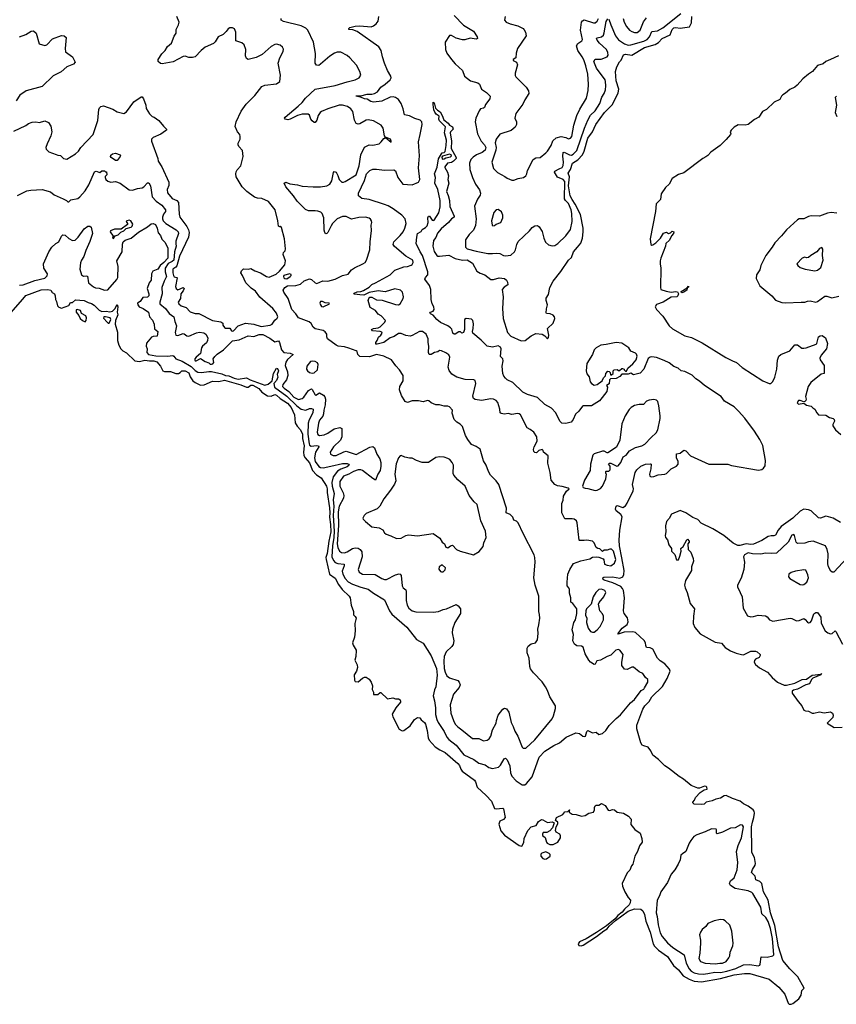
# Model space of a CAD drawing. Extents: x 2293139 to 2515392, y 824115 to 1006937.
# Tile 28 of 256: x 2321189 to 2330109, y 874656 to 885410. Entities that reach past the tile are written whole.
import ezdxf

# ---------------------------------------------------------------- set-up
doc = ezdxf.new("R2010")
doc.units = 0

msp = doc.modelspace()

# ---------------------------------------------------------------- linework, layer by layer
at = {"layer": '0CON10XD'}
for points in [[(2323525, 882012), (2323574, 882066), (2323655, 882097), (2323745, 882086), (2323825, 882059), (2323925, 882073), (2323945, 882086), (2323975, 882130), (2324001, 882149), (2324008, 882165), (2323994, 882204), (2323954, 882255), (2323811, 882381), (2323765, 882445), (2323718, 882478), (2323659, 882535), (2323623, 882615), (2323603, 882645), (2323611, 882669), (2323635, 882688), (2323685, 882687), (2323715, 882693), (2323758, 882668), (2323818, 882645), (2323884, 882604), (2323915, 882598), (2323989, 882631), (2324028, 882665), (2324085, 882732), (2324094, 882776), (2324068, 882845), (2324072, 882868), (2324087, 882885), (2324094, 882906), (2324081, 883015), (2324050, 883140), (2324035, 883152), (2324025, 883148), (2324014, 883155), (2324008, 883215), (2323979, 883335), (2323905, 883423), (2323835, 883457), (2323785, 883461), (2323752, 883472), (2323669, 883535), (2323618, 883585), (2323554, 883694), (2323550, 883725), (2323555, 883748), (2323565, 883770), (2323605, 883815), (2323630, 883915), (2323622, 883982), (2323584, 884025), (2323574, 884045), (2323575, 884060), (2323596, 884104), (2323597, 884135), (2323592, 884155), (2323568, 884185), (2323544, 884244), (2323554, 884295), (2323607, 884413), (2323663, 884487), (2323759, 884581), (2323835, 884680), (2323865, 884694), (2323995, 884708), (2324030, 884735), (2324038, 884805), (2324011, 884935), (2324031, 884995), (2324067, 885063), (2324070, 885090), (2324060, 885110), (2324035, 885133), (2323995, 885143), (2323975, 885140), (2323935, 885117), (2323838, 885032), (2323772, 884998), (2323684, 884974), (2323668, 884985), (2323657, 885015), (2323658, 885085), (2323642, 885135), (2323615, 885156), (2323549, 885179), (2323551, 885275), (2323535, 885310), (2323515, 885322), (2323485, 885322), (2323465, 885312), (2323445, 885283), (2323410, 885250), (2323356, 885225), (2323323, 885167), (2323305, 885149), (2323215, 885109), (2323171, 885075), (2323105, 885003), (2323075, 884996), (2323036, 884996), (2322995, 885011), (2322975, 885010), (2322865, 884949), (2322745, 884928), (2322725, 884932), (2322703, 884955), (2322703, 884975), (2322741, 885039), (2322779, 885075), (2322805, 885118), (2322846, 885155), (2322875, 885232), (2322897, 885263), (2322897, 885305), (2322922, 885355), (2322930, 885385), (2322907, 885447)], [(2327210, 879095), (2327194, 879145), (2327194, 879185), (2327188, 879205), (2327170, 879225), (2327169, 879265), (2327178, 879355), (2327198, 879405), (2327240, 879470), (2327320, 879500), (2327415, 879520), (2327445, 879540), (2327485, 879542), (2327515, 879540), (2327561, 879521), (2327570, 879510), (2327576, 879465), (2327605, 879451), (2327645, 879444), (2327687, 879475), (2327700, 879515), (2327674, 879604), (2327655, 879628), (2327635, 879628), (2327605, 879617), (2327573, 879617), (2327555, 879600), (2327525, 879630), (2327503, 879633), (2327487, 879647), (2327465, 879698), (2327446, 879716), (2327385, 879727), (2327355, 879720), (2327305, 879720), (2327300, 879725), (2327279, 879915), (2327270, 879935), (2327246, 879956), (2327225, 879960), (2327145, 879958), (2327110, 880025), (2327112, 880125), (2327126, 880164), (2327128, 880205), (2327161, 880259), (2327190, 880285), (2327180, 880295), (2327115, 880312), (2327065, 880320), (2327035, 880332), (2326995, 880380), (2326983, 880465), (2326958, 880565), (2326960, 880645), (2326910, 880685), (2326908, 880705), (2326896, 880716), (2326860, 880705), (2326835, 880681), (2326815, 880684), (2326806, 880695), (2326803, 880715), (2326810, 880745), (2326842, 880805), (2326836, 880855), (2326805, 880906), (2326765, 880936), (2326731, 880951), (2326658, 881095), (2326645, 881106), (2326625, 881110), (2326565, 881097), (2326525, 881109), (2326485, 881101), (2326448, 881108), (2326438, 881118), (2326434, 881155), (2326410, 881230), (2326395, 881251), (2326366, 881266), (2326335, 881270), (2326235, 881252), (2326165, 881261), (2326145, 881271), (2326137, 881297), (2326171, 881435), (2326165, 881471), (2326148, 881478), (2326055, 881482), (2325965, 881507), (2325909, 881539), (2325880, 881580), (2325870, 881615), (2325887, 881725), (2325875, 881750), (2325845, 881771), (2325795, 881794), (2325775, 881796), (2325755, 881784), (2325720, 881775), (2325685, 881752), (2325663, 881753), (2325654, 881775), (2325659, 881845), (2325650, 881885), (2325650, 881925), (2325628, 881975), (2325590, 882005), (2325555, 882006), (2325475, 881961), (2325455, 881955), (2325405, 881962), (2325355, 881984), (2325325, 881982), (2325279, 881951), (2325235, 881935), (2325165, 881886), (2325095, 881866), (2325078, 881868), (2325078, 881885), (2325094, 881905), (2325109, 881941), (2325135, 881965), (2325150, 881985), (2325145, 881996), (2325125, 882004), (2325043, 882013), (2325033, 882025), (2325055, 882037), (2325105, 882044), (2325125, 882055), (2325176, 882105), (2325184, 882125), (2325137, 882175), (2325105, 882195), (2325075, 882233), (2325017, 882267), (2324997, 882343), (2325001, 882365), (2325015, 882378), (2325035, 882381), (2325085, 882352), (2325147, 882347), (2325295, 882299), (2325325, 882296), (2325345, 882306), (2325379, 882365), (2325381, 882385), (2325371, 882435), (2325347, 882455), (2325285, 882471), (2325181, 882439), (2325105, 882449), (2325005, 882432), (2324947, 882403), (2324906, 882406), (2324845, 882413), (2324839, 882415), (2324844, 882425), (2324875, 882439), (2324915, 882441), (2324945, 882451), (2325005, 882489), (2325035, 882519), (2325075, 882535), (2325236, 882625), (2325287, 882673), (2325385, 882712), (2325425, 882716), (2325465, 882730), (2325475, 882738), (2325485, 882760), (2325483, 882785), (2325408, 882828), (2325282, 882932), (2325268, 882955), (2325276, 882985), (2325344, 883055), (2325376, 883095), (2325396, 883134), (2325410, 883185), (2325399, 883235), (2325364, 883275), (2325270, 883345), (2325215, 883378), (2325172, 883392), (2325006, 883445), (2324925, 883458), (2324890, 883485), (2324890, 883515), (2324956, 883654), (2324977, 883725), (2325014, 883765), (2325045, 883777), (2325085, 883778), (2325175, 883766), (2325275, 883772), (2325295, 883758), (2325321, 883685), (2325375, 883614), (2325475, 883607), (2325544, 883636), (2325558, 883665), (2325544, 883794), (2325555, 883925), (2325546, 884075), (2325563, 884155), (2325586, 884265), (2325583, 884295), (2325563, 884313), (2325505, 884331), (2325445, 884360), (2325393, 884373), (2325378, 884435), (2325354, 884495), (2325325, 884538), (2325295, 884560), (2325267, 884567), (2325235, 884563), (2325145, 884522), (2325055, 884511), (2325025, 884518), (2324985, 884542), (2324955, 884545), (2324921, 884561), (2324863, 884575), (2324865, 884580), (2324915, 884578), (2324985, 884597), (2325035, 884596), (2325065, 884603), (2325097, 884623), (2325135, 884672), (2325182, 884705), (2325236, 884755), (2325246, 884775), (2325244, 884794), (2325206, 884856), (2325175, 884937), (2325152, 885005), (2325139, 885075), (2325113, 885115), (2324875, 885281), (2324829, 885299), (2324784, 885305), (2324783, 885315), (2324795, 885324), (2324855, 885338), (2324905, 885344), (2325027, 885333), (2325055, 885344), (2325083, 885367), (2325104, 885396), (2325112, 885445)], [(2327768, 879532), (2327740, 879665), (2327737, 879725), (2327745, 879834), (2327769, 879979), (2327757, 880007), (2327705, 880045), (2327698, 880065), (2327705, 880098), (2327716, 880104), (2327776, 880084), (2327805, 880100), (2327825, 880128), (2327889, 880265), (2327892, 880285), (2327882, 880335), (2327912, 880465), (2327929, 880495), (2327975, 880534), (2328025, 880554), (2328075, 880560), (2328086, 880556), (2328082, 880505), (2328067, 880445), (2328071, 880425), (2328085, 880419), (2328115, 880421), (2328162, 880438), (2328235, 880445), (2328253, 880455), (2328304, 880506), (2328365, 880535), (2328382, 880555), (2328382, 880585), (2328362, 880625), (2328365, 880668), (2328405, 880677), (2328445, 880707), (2328465, 880702), (2328516, 880646), (2328715, 880557), (2328924, 880554), (2328965, 880541), (2329260, 880490), (2329294, 880496), (2329315, 880511), (2329331, 880539), (2329337, 880595), (2329308, 880758), (2329275, 880825), (2329217, 880915), (2329109, 881059), (2329042, 881135), (2328995, 881180), (2328889, 881245), (2328853, 881295), (2328668, 881415), (2328615, 881462), (2328575, 881487), (2328535, 881526), (2328455, 881566), (2328416, 881576), (2328381, 881605), (2328335, 881624), (2328285, 881661), (2328229, 881689), (2328145, 881720), (2328095, 881728), (2328074, 881726), (2328055, 881710), (2328008, 881592), (2327965, 881548), (2327895, 881532), (2327865, 881548), (2327835, 881540), (2327765, 881540), (2327746, 881514), (2327705, 881490), (2327642, 881488), (2327630, 881475), (2327628, 881432), (2327600, 881415), (2327608, 881398), (2327602, 881348), (2327550, 881285), (2327523, 881247), (2327435, 881192), (2327345, 881192), (2327335, 881188), (2327298, 881135), (2327259, 881101), (2327236, 881045), (2327211, 881015), (2327155, 881000), (2327112, 881005), (2327090, 881025), (2327046, 881115), (2326997, 881167), (2326925, 881207), (2326845, 881285), (2326735, 881315), (2326685, 881341), (2326575, 881449), (2326515, 881476), (2326494, 881494), (2326477, 881517), (2326468, 881545), (2326460, 881625), (2326471, 881685), (2326467, 881705), (2326442, 881732), (2326448, 881815), (2326441, 881835), (2326415, 881848), (2326355, 881833), (2326294, 881844), (2326229, 881909), (2326137, 881985), (2326134, 882004), (2326143, 882037), (2326147, 882087), (2326138, 882125), (2326125, 882141), (2326065, 882146), (2326049, 882135), (2326048, 882025), (2326035, 881992), (2326018, 881988), (2326005, 882000), (2325985, 882000), (2325946, 881974), (2325935, 881974), (2325921, 881985), (2325909, 882029), (2325895, 882043), (2325865, 882068), (2325785, 882104), (2325744, 882135), (2325705, 882182), (2325675, 882196), (2325669, 882205), (2325675, 882217), (2325704, 882226), (2325716, 882246), (2325712, 882275), (2325695, 882308), (2325682, 882355), (2325681, 882465), (2325667, 882507), (2325615, 882575), (2325622, 882595), (2325646, 882625), (2325647, 882655), (2325590, 882835), (2325563, 882875), (2325520, 882965), (2325526, 883034), (2325535, 883074), (2325573, 883097), (2325585, 883118), (2325620, 883140), (2325639, 883160), (2325652, 883195), (2325646, 883245), (2325654, 883266), (2325666, 883265), (2325695, 883222), (2325705, 883217), (2325715, 883220), (2325768, 883302), (2325783, 883367), (2325780, 883435), (2325757, 883557), (2325724, 883625), (2325729, 883685), (2325720, 883725), (2325749, 883801), (2325765, 883892), (2325795, 883947), (2325805, 883957), (2325825, 883960), (2325835, 883972), (2325849, 884035), (2325850, 884095), (2325830, 884175), (2325839, 884239), (2325776, 884305), (2325769, 884325), (2325770, 884355), (2325739, 884379), (2325725, 884399), (2325713, 884425), (2325704, 884483), (2325705, 884510), (2325715, 884502), (2325732, 884445), (2325752, 884422), (2325781, 884405), (2325805, 884363), (2325822, 884315), (2325869, 884279), (2325885, 884257), (2325915, 884240), (2325923, 884215), (2325893, 884185), (2325891, 884175), (2325904, 884085), (2325901, 884005), (2325956, 883905), (2325956, 883895), (2325928, 883865), (2325905, 883851), (2325863, 883845), (2325833, 883805), (2325833, 883795), (2325863, 883745), (2325871, 883705), (2325864, 883665), (2325877, 883625), (2325851, 883535), (2325870, 883490), (2325884, 883434), (2325889, 883369), (2325934, 883265), (2325933, 883255), (2325905, 883236), (2325873, 883195), (2325794, 883125), (2325753, 883077), (2325735, 883033), (2325710, 883000), (2325701, 882935), (2325715, 882878), (2325745, 882833), (2325755, 882827), (2325775, 882826), (2325875, 882838), (2325945, 882801), (2326025, 882784), (2326075, 882787), (2326135, 882751), (2326183, 882663), (2326220, 882640), (2326270, 882625), (2326334, 882574), (2326365, 882574), (2326425, 882590), (2326485, 882582), (2326507, 882565), (2326518, 882545), (2326520, 882515), (2326480, 882490), (2326460, 882465), (2326469, 882385), (2326462, 882255), (2326471, 882145), (2326517, 881995), (2326555, 881953), (2326665, 881903), (2326712, 881908), (2326775, 881958), (2326825, 881981), (2326897, 881977), (2326926, 881956), (2326956, 881924), (2326965, 881938), (2326969, 881965), (2326954, 882036), (2327015, 882094), (2327033, 882145), (2327029, 882165), (2327015, 882183), (2326985, 882198), (2326945, 882201), (2326938, 882208), (2326942, 882252), (2326956, 882295), (2326940, 882345), (2326941, 882369), (2326965, 882407), (2326980, 882485), (2327016, 882555), (2327100, 882660), (2327185, 882783), (2327215, 882813), (2327239, 882875), (2327283, 882927), (2327319, 882971), (2327337, 883023), (2327345, 883095), (2327343, 883135), (2327313, 883283), (2327256, 883396), (2327222, 883445), (2327202, 883485), (2327182, 883595), (2327194, 883695), (2327181, 883735), (2327206, 883774), (2327229, 883845), (2327285, 883878), (2327335, 883935), (2327355, 883975), (2327395, 884117), (2327444, 884186), (2327482, 884265), (2327578, 884395), (2327666, 884484), (2327727, 884613), (2327732, 884652), (2327705, 884742), (2327696, 884845), (2327710, 884895), (2327741, 884950), (2327760, 884970), (2327786, 885025), (2327805, 885033), (2327875, 885024), (2328013, 885105), (2328130, 885140), (2328167, 885163), (2328205, 885204), (2328294, 885246), (2328315, 885305), (2328335, 885323), (2328356, 885326), (2328405, 885319), (2328505, 885334), (2328526, 885375), (2328531, 885445)], [(2325936, 885455), (2326035, 885350), (2326145, 885285), (2326187, 885225), (2326190, 885205), (2326175, 885198), (2326108, 885208), (2326050, 885190), (2326025, 885189), (2325955, 885208), (2325905, 885237), (2325883, 885237), (2325837, 885165), (2325839, 885085), (2325856, 885045), (2325905, 884974), (2325945, 884929), (2326025, 884857), (2326048, 884795), (2326112, 884742), (2326195, 884722), (2326210, 884705), (2326235, 884651), (2326287, 884615), (2326327, 884575), (2326324, 884545), (2326278, 884485), (2326265, 884452), (2326256, 884444), (2326224, 884436), (2326206, 884415), (2326171, 884335), (2326164, 884295), (2326191, 884165), (2326228, 884085), (2326265, 884045), (2326280, 884015), (2326275, 883985), (2326242, 883958), (2326178, 883935), (2326141, 883909), (2326117, 883883), (2326102, 883845), (2326107, 883775), (2326134, 883685), (2326166, 883615), (2326213, 883553), (2326222, 883515), (2326218, 883495), (2326189, 883451), (2326158, 883375), (2326176, 883235), (2326169, 883161), (2326147, 883113), (2326100, 883065), (2326058, 883005), (2326058, 882925), (2326076, 882906), (2326175, 882882), (2326302, 882858), (2326354, 882856), (2326395, 882862), (2326435, 882857), (2326475, 882834), (2326495, 882831), (2326555, 882839), (2326592, 882875), (2326606, 882895), (2326619, 882955), (2326635, 882986), (2326756, 883104), (2326785, 883140), (2326815, 883158), (2326845, 883162), (2326865, 883148), (2326896, 883096), (2326913, 883025), (2326932, 882982), (2326965, 882950), (2327005, 882939), (2327035, 882943), (2327066, 882965), (2327155, 883049), (2327205, 883118), (2327222, 883205), (2327221, 883295), (2327212, 883335), (2327183, 883403), (2327150, 883435), (2327141, 883455), (2327142, 883642), (2327124, 883664), (2327065, 883692), (2327029, 883745), (2327034, 883756), (2327081, 883781), (2327114, 883796), (2327124, 883816), (2327129, 883855), (2327121, 883919), (2327125, 883959), (2327135, 883963), (2327193, 883935), (2327215, 883931), (2327235, 883940), (2327275, 883982), (2327358, 884225), (2327396, 884314), (2327425, 884369), (2327475, 884415), (2327527, 884495), (2327549, 884565), (2327574, 884605), (2327588, 884645), (2327593, 884687), (2327589, 884735), (2327584, 884755), (2327491, 884881), (2327460, 884955), (2327475, 884978), (2327542, 884978), (2327605, 885004), (2327617, 885023), (2327615, 885052), (2327600, 885085), (2327522, 885155), (2327497, 885185), (2327488, 885205), (2327496, 885214), (2327545, 885223), (2327565, 885242), (2327574, 885266), (2327595, 885390), (2327615, 885420)], [(2326492, 885445), (2326483, 885405), (2326501, 885385), (2326545, 885365), (2326629, 885345), (2326687, 885315), (2326700, 885300), (2326713, 885275), (2326722, 885235), (2326625, 885095), (2326613, 885043)], [(2327626, 885416), (2327645, 885355), (2327698, 885235), (2327729, 885189), (2327795, 885145), (2327835, 885133), (2327865, 885135), (2328005, 885176), (2328044, 885195), (2328070, 885225), (2328095, 885283), (2328155, 885288), (2328215, 885321), (2328411, 885479)], [(2324095, 881669), (2324087, 881635), (2324114, 881565), (2324119, 881525), (2324102, 881478), (2324062, 881425), (2324060, 881405), (2324078, 881385), (2324130, 881350), (2324185, 881288), (2324235, 881263), (2324275, 881271), (2324294, 881286), (2324345, 881361), (2324375, 881378), (2324385, 881372), (2324415, 881312), (2324425, 881310), (2324465, 881334), (2324509, 881309), (2324522, 881292), (2324528, 881265), (2324527, 881203), (2324510, 881145), (2324509, 881105), (2324499, 881081), (2324465, 881035), (2324452, 881005), (2324439, 880905), (2324445, 880881), (2324465, 880869), (2324516, 880875), (2324555, 880894), (2324625, 880942), (2324685, 880956), (2324707, 880945), (2324708, 880902), (2324708, 880855), (2324693, 880817), (2324617, 880745), (2324579, 880685), (2324582, 880665), (2324612, 880652), (2324645, 880652), (2324728, 880692), (2324755, 880698), (2324865, 880662), (2325015, 880743), (2325045, 880749), (2325065, 880735), (2325090, 880665), (2325124, 880614), (2325134, 880575), (2325135, 880535), (2325125, 880485), (2325100, 880445), (2325075, 880382), (2325045, 880398), (2324935, 880485), (2324915, 880493), (2324885, 880493), (2324835, 880477), (2324785, 880448), (2324725, 880425), (2324685, 880366), (2324686, 880315), (2324722, 880242), (2324729, 880215), (2324724, 880185), (2324680, 880095), (2324667, 880035), (2324672, 879885), (2324657, 879685), (2324664, 879644), (2324681, 879605), (2324705, 879589), (2324735, 879588), (2324765, 879597), (2324825, 879633), (2324855, 879642), (2324885, 879639), (2324909, 879625), (2324927, 879597), (2324931, 879545), (2324886, 879405), (2324896, 879375), (2324933, 879353), (2325072, 879352), (2325145, 879305), (2325175, 879296), (2325195, 879297), (2325295, 879348), (2325335, 879357), (2325345, 879354), (2325355, 879340), (2325366, 879226), (2325376, 879206), (2325405, 879183), (2325412, 879165), (2325409, 879065), (2325423, 879015), (2325441, 878981), (2325475, 878954), (2325515, 878943), (2325705, 878939), (2325765, 878948), (2325815, 878969), (2325850, 878975), (2325955, 879021), (2325978, 879008), (2326004, 878975), (2326003, 878925), (2325943, 878825), (2325916, 878755), (2325913, 878715), (2325931, 878625), (2325924, 878585), (2325911, 878565), (2325846, 878504), (2325826, 878455), (2325821, 878405), (2325827, 878325), (2325835, 878285), (2325854, 878245), (2325885, 878221), (2325974, 878194), (2325990, 878175), (2326000, 878145), (2325989, 878115), (2325926, 878045), (2325891, 877925), (2325900, 877835), (2325928, 877755), (2325945, 877716), (2325973, 877685), (2326019, 877655), (2326135, 877558), (2326205, 877559), (2326255, 877534), (2326295, 877541), (2326316, 877555), (2326334, 877585), (2326355, 877655), (2326394, 877725), (2326396, 877756), (2326416, 877815), (2326465, 877881), (2326485, 877892), (2326505, 877884), (2326533, 877845), (2326557, 877735), (2326581, 877691), (2326599, 877639), (2326631, 877585), (2326677, 877465), (2326690, 877455), (2326717, 877455), (2326817, 877543), (2327005, 877775), (2327019, 877805), (2327043, 877885), (2327043, 877915), (2326979, 878015), (2326954, 878084), (2326932, 878125), (2326895, 878179), (2326800, 878275), (2326769, 878319), (2326760, 878345), (2326753, 878435), (2326733, 878495), (2326732, 878545), (2326744, 878566), (2326775, 878592), (2326822, 878605), (2326844, 878636), (2326852, 878705), (2326848, 878755), (2326861, 878799), (2326871, 878875), (2326866, 878914), (2326859, 878945), (2326858, 879115), (2326820, 879235), (2326806, 879315), (2326819, 879485), (2326816, 879535), (2326807, 879565), (2326687, 879797), (2326634, 879915), (2326615, 879934), (2326588, 879945), (2326577, 879975), (2326548, 880005), (2326502, 880025), (2326508, 880075), (2326421, 880335), (2326392, 880375), (2326331, 880435), (2326309, 880475), (2326283, 880545), (2326255, 880592), (2326220, 880720), (2326175, 880749), (2326125, 880771), (2326083, 880825), (2326060, 880870), (2326025, 880967), (2326002, 880992), (2325963, 881013), (2325934, 881044), (2325914, 881114), (2325916, 881145), (2325885, 881180), (2325865, 881189), (2325825, 881188), (2325776, 881204), (2325735, 881203), (2325685, 881224), (2325658, 881248), (2325645, 881252), (2325595, 881236), (2325545, 881249), (2325475, 881246), (2325425, 881230), (2325401, 881241), (2325360, 881305), (2325336, 881366), (2325341, 881405), (2325376, 881465), (2325379, 881525), (2325337, 881587), (2325298, 881628), (2325251, 881695), (2325166, 881735), (2325085, 881752), (2325011, 881729), (2324905, 881732), (2324882, 881755), (2324874, 881785), (2324865, 881795), (2324784, 881824), (2324735, 881837), (2324667, 881843), (2324645, 881854), (2324551, 881925), (2324544, 881945), (2324545, 881975), (2324525, 882002), (2324505, 882014), (2324415, 882033), (2324395, 882052), (2324372, 882092), (2324351, 882111), (2324233, 882155), (2324206, 882196), (2324162, 882245), (2324122, 882365), (2324073, 882435), (2324065, 882455), (2324084, 882485), (2324115, 882502), (2324205, 882508), (2324255, 882521), (2324295, 882559), (2324355, 882579), (2324375, 882574), (2324415, 882537), (2324435, 882530), (2324501, 882559), (2324555, 882554), (2324635, 882576), (2324715, 882618), (2324775, 882632), (2324812, 882678), (2324845, 882699), (2324938, 882742), (2324961, 882759), (2324978, 882782), (2325014, 882896), (2325016, 882985), (2325032, 883108), (2325029, 883165), (2325036, 883195), (2325031, 883215), (2325020, 883230), (2325005, 883241), (2324965, 883252), (2324895, 883250), (2324815, 883231), (2324755, 883259), (2324715, 883260), (2324655, 883237), (2324605, 883184), (2324590, 883160), (2324554, 883085), (2324545, 883074), (2324532, 883072), (2324522, 883085), (2324515, 883110), (2324511, 883245), (2324491, 883295), (2324477, 883307), (2324445, 883319), (2324415, 883324), (2324345, 883322), (2324309, 883339), (2324220, 883430), (2324181, 883485), (2324097, 883585), (2324078, 883625), (2324096, 883634), (2324139, 883619), (2324225, 883608), (2324275, 883593), (2324396, 883584), (2324475, 883585), (2324545, 883597), (2324576, 883615), (2324598, 883652), (2324618, 883742), (2324625, 883753), (2324645, 883744), (2324665, 883710), (2324680, 883665), (2324706, 883636), (2324725, 883636), (2324745, 883644), (2324865, 883715), (2324897, 883815), (2324916, 883935), (2324955, 884019), (2325005, 884043), (2325045, 884041), (2325115, 884053), (2325138, 884075), (2325165, 884114), (2325185, 884122), (2325247, 884073), (2325248, 884085), (2325238, 884105), (2325185, 884128), (2325172, 884142), (2325159, 884225), (2325139, 884259), (2325055, 884307), (2324995, 884318), (2324975, 884312), (2324904, 884274), (2324885, 884270), (2324865, 884278), (2324845, 884312), (2324827, 884407), (2324806, 884435), (2324771, 884461), (2324715, 884478), (2324678, 884475), (2324555, 884437), (2324485, 884407), (2324470, 884395), (2324450, 884365), (2324435, 884313), (2324415, 884287), (2324405, 884287), (2324385, 884304), (2324370, 884325), (2324356, 884366), (2324339, 884379), (2324275, 884377), (2324225, 884365), (2324145, 884324), (2324116, 884316), (2324090, 884325), (2324083, 884335), (2324087, 884345), (2324231, 884465), (2324273, 884507), (2324311, 884555), (2324415, 884650), (2324635, 884690), (2324765, 884733), (2324855, 884755), (2324896, 884775), (2324914, 884805), (2324906, 884845), (2324866, 884915), (2324795, 884995), (2324765, 885021), (2324696, 885056), (2324655, 885056), (2324627, 885045), (2324575, 885011), (2324475, 884924), (2324455, 884911), (2324432, 884912), (2324416, 884935), (2324420, 885040), (2324398, 885165), (2324337, 885297), (2324315, 885319), (2324262, 885342), (2324069, 885389), (2324044, 885405), (2324046, 885425)], [(2326613, 885043), (2326608, 884995), (2326580, 884975), (2326578, 884965), (2326616, 884946), (2326627, 884917), (2326600, 884825), (2326601, 884801), (2326608, 884788), (2326723, 884675), (2326747, 884635), (2326751, 884605), (2326706, 884535), (2326685, 884488), (2326607, 884385), (2326598, 884335), (2326616, 884296), (2326617, 884265), (2326600, 884235), (2326559, 884201), (2326435, 884159), (2326395, 884104), (2326384, 884065), (2326392, 884015), (2326389, 883985), (2326345, 883855), (2326363, 883785), (2326407, 883743), (2326489, 883699), (2326515, 883679), (2326565, 883659), (2326585, 883659), (2326635, 883674), (2326692, 883688), (2326717, 883705), (2326730, 883725), (2326736, 883765), (2326799, 883885), (2326825, 883900), (2326875, 883904), (2326936, 883955), (2326956, 883975), (2326994, 884035), (2327014, 884086), (2327049, 884121), (2327105, 884133), (2327154, 884124), (2327185, 884109), (2327205, 884116), (2327220, 884135), (2327242, 884258), (2327276, 884365), (2327307, 884433), (2327381, 884555), (2327397, 884637), (2327401, 884705), (2327394, 884815), (2327374, 884905), (2327352, 884972), (2327334, 885005), (2327285, 885074), (2327271, 885125), (2327285, 885152), (2327329, 885181), (2327338, 885195), (2327316, 885295), (2327325, 885385), (2327335, 885399), (2327355, 885408), (2327455, 885375), (2327475, 885377), (2327495, 885395), (2327511, 885425)], [(2327782, 885422), (2327791, 885385), (2327817, 885337), (2327850, 885295), (2327875, 885280), (2327905, 885271), (2327935, 885272), (2327967, 885295), (2328004, 885386), (2328035, 885431)], [(2321185, 885222), (2321255, 885249), (2321315, 885286), (2321338, 885288), (2321368, 885265), (2321400, 885145), (2321465, 885128), (2321485, 885137), (2321547, 885203), (2321645, 885236), (2321674, 885234), (2321698, 885215), (2321684, 885095), (2321690, 885060), (2321766, 885006), (2321793, 884945), (2321776, 884924), (2321705, 884897), (2321640, 884840), (2321614, 884825), (2321555, 884797), (2321435, 884682), (2321258, 884632), (2321189, 884585), (2321150, 884525)], [(2330132, 885015), (2330046, 884975), (2329995, 884952), (2329965, 884929), (2329905, 884910), (2329850, 884845), (2329805, 884817), (2329744, 884766), (2329682, 884695), (2329655, 884673), (2329601, 884649), (2329555, 884609), (2329525, 884591), (2329510, 884575), (2329493, 884537), (2329431, 884509), (2329345, 884430), (2329301, 884409), (2329262, 884345), (2329215, 884321), (2329145, 884264), (2329115, 884257), (2329038, 884262), (2328994, 884236), (2328960, 884205), (2328950, 884185), (2328957, 884165), (2328952, 884155), (2328905, 884100), (2328841, 884035), (2328738, 883962), (2328705, 883926), (2328685, 883912)], [(2330110, 884575), (2330098, 884562), (2330110, 884475), (2330097, 884395), (2330115, 884353)], [(2321124, 884194), (2321255, 884256), (2321285, 884277), (2321325, 884290), (2321364, 884294), (2321406, 884286), (2321465, 884306), (2321505, 884288), (2321529, 884249), (2321538, 884185), (2321528, 884142), (2321488, 884055), (2321476, 884015), (2321477, 883995), (2321506, 883966), (2321588, 883938), (2321605, 883929), (2321635, 883927), (2321666, 883896), (2321705, 883886), (2321797, 883945), (2321831, 883975), (2321856, 884015), (2321993, 884155), (2322042, 884308), (2322052, 884428), (2322061, 884449), (2322075, 884461), (2322105, 884468), (2322205, 884434), (2322255, 884405), (2322325, 884386), (2322357, 884403), (2322435, 884512), (2322515, 884568), (2322525, 884568), (2322540, 884545), (2322567, 884475), (2322572, 884442), (2322605, 884382), (2322634, 884354), (2322658, 884345), (2322710, 884310), (2322758, 884248), (2322793, 884215), (2322793, 884205), (2322783, 884195), (2322730, 884160), (2322645, 884124), (2322630, 884105), (2322628, 884085), (2322697, 883895), (2322700, 883865), (2322742, 883802), (2322816, 883635), (2322819, 883601), (2322798, 883555), (2322805, 883520), (2322855, 883457), (2322905, 883436), (2322922, 883415), (2322931, 883285), (2322938, 883255), (2323015, 883152), (2323033, 883115), (2323040, 883085), (2323034, 883035), (2322935, 882829), (2322906, 882723), (2322895, 882706), (2322861, 882685), (2322861, 882645), (2322868, 882615), (2322875, 882603), (2322905, 882596), (2322909, 882589), (2322891, 882495), (2322898, 882475), (2322915, 882460), (2322975, 882484), (2322986, 882476), (2322975, 882450), (2322948, 882415), (2322944, 882365), (2322921, 882325), (2322926, 882305), (2322953, 882285), (2323007, 882267), (2323051, 882221), (2323071, 882211), (2323105, 882203), (2323145, 882203), (2323295, 882126), (2323385, 882112), (2323406, 882095), (2323409, 882075), (2323425, 882047), (2323435, 882040), (2323485, 882040), (2323503, 882013), (2323515, 882008), (2323525, 882012)], [(2322255, 883873), (2322235, 883874), (2322188, 883905), (2322180, 883915), (2322185, 883932), (2322204, 883946), (2322235, 883954), (2322285, 883936), (2322291, 883925), (2322288, 883915), (2322255, 883873)], [(2325808, 883888), (2325825, 883892), (2325845, 883902), (2325895, 883912), (2325906, 883925), (2325902, 883935), (2325885, 883943), (2325809, 883921), (2325801, 883909), (2325802, 883892), (2325808, 883888)], [(2328685, 883912), (2328652, 883895), (2328442, 883738), (2328385, 883720), (2328316, 883675), (2328283, 883615), (2328245, 883576), (2328195, 883509), (2328190, 883445), (2328165, 883426), (2328142, 883398), (2328133, 883317), (2328076, 883015), (2328083, 882955), (2328095, 882948), (2328105, 882950), (2328138, 882972), (2328190, 883025), (2328222, 883078), (2328255, 883090), (2328276, 883074), (2328298, 883082), (2328315, 883100), (2328333, 883093), (2328330, 883075), (2328310, 883050), (2328288, 883002), (2328247, 882965), (2328243, 882935), (2328191, 882805), (2328184, 882775), (2328186, 882744), (2328193, 882695), (2328187, 882485), (2328193, 882465), (2328250, 882445), (2328305, 882434), (2328355, 882440), (2328375, 882437), (2328384, 882415), (2328378, 882395), (2328366, 882384), (2328305, 882378), (2328216, 882324), (2328145, 882300), (2328132, 882275), (2328144, 882245), (2328215, 882171), (2328284, 882065), (2328320, 882035), (2328455, 881956), (2328528, 881938), (2328645, 881881), (2328902, 881722), (2328976, 881686), (2329017, 881667), (2329081, 881611), (2329305, 881467), (2329375, 881437), (2329393, 881437), (2329415, 881460), (2329436, 881506), (2329461, 881595), (2329468, 881692), (2329483, 881735), (2329502, 881755), (2329602, 881795), (2329655, 881858), (2329685, 881858), (2329733, 881823), (2329755, 881822), (2329780, 881825), (2329888, 881865), (2329896, 881875), (2329915, 881945), (2329932, 881958), (2329955, 881962), (2329990, 881935), (2330012, 881872), (2330001, 881815), (2329942, 881745), (2329930, 881715), (2329933, 881695), (2329976, 881634), (2329977, 881545), (2329945, 881537), (2329831, 881449), (2329800, 881405), (2329774, 881295), (2329779, 881265), (2329775, 881252), (2329765, 881240), (2329755, 881238), (2329715, 881252), (2329695, 881251), (2329682, 881225), (2329695, 881210), (2329753, 881223), (2329785, 881200), (2329835, 881190), (2329851, 881171), (2329876, 881156), (2329896, 881116), (2329916, 881096), (2329995, 881089), (2330035, 881064), (2330075, 881053), (2330085, 881042), (2330088, 881025), (2330071, 880989), (2330071, 880975), (2330100, 880930), (2330158, 880878)], [(2321165, 883490), (2321265, 883540), (2321311, 883549), (2321435, 883556), (2321525, 883530), (2321565, 883496), (2321665, 883453), (2321700, 883435), (2321715, 883420), (2321725, 883420), (2321748, 883442), (2321822, 883458), (2321845, 883476), (2321905, 883541), (2321945, 883606), (2322005, 883749), (2322025, 883756), (2322065, 883742), (2322085, 883760), (2322115, 883760), (2322125, 883750), (2322138, 883748), (2322140, 883715), (2322123, 883697), (2322123, 883687), (2322131, 883665), (2322150, 883645), (2322186, 883634), (2322235, 883644), (2322285, 883626), (2322385, 883551), (2322420, 883550), (2322475, 883567), (2322526, 883574), (2322545, 883586), (2322585, 883629), (2322598, 883628), (2322616, 883595), (2322635, 883475), (2322678, 883428), (2322743, 883383), (2322783, 883335), (2322782, 883315), (2322759, 883285), (2322748, 883255), (2322748, 883235), (2322757, 883215), (2322785, 883185), (2322899, 883115), (2322920, 883095), (2322923, 883075), (2322895, 882991), (2322895, 882964), (2322897, 882935), (2322878, 882875), (2322871, 882785), (2322855, 882768), (2322812, 882748), (2322777, 882695), (2322777, 882657), (2322794, 882605), (2322767, 882555), (2322743, 882485), (2322744, 882415), (2322719, 882325), (2322719, 882305), (2322781, 882255), (2322821, 882201), (2322873, 882163), (2322882, 882115), (2322901, 882065), (2322887, 881995), (2322893, 881963), (2322915, 881960), (2322975, 881981), (2322985, 881980), (2323015, 881956), (2323035, 881955), (2323120, 881990), (2323154, 881996), (2323199, 881989), (2323222, 881975), (2323243, 881935), (2323242, 881905), (2323228, 881882), (2323186, 881845), (2323176, 881826), (2323164, 881766), (2323115, 881725), (2323101, 881705), (2323101, 881691), (2323105, 881685), (2323115, 881685), (2323165, 881711), (2323215, 881678), (2323255, 881661), (2323269, 881649), (2323285, 881646), (2323299, 881651), (2323310, 881665), (2323301, 881705), (2323320, 881730), (2323344, 881756), (2323414, 881805), (2323515, 881904), (2323585, 881915), (2323686, 881956), (2323745, 881951), (2323805, 881971), (2323845, 881971), (2323922, 881932), (2323975, 881890), (2324015, 881902), (2324025, 881885), (2324047, 881805), (2324074, 881774), (2324145, 881769), (2324176, 881755), (2324115, 881697), (2324095, 881669)], [(2326357, 883157), (2326375, 883162), (2326392, 883178), (2326445, 883197), (2326466, 883245), (2326468, 883275), (2326453, 883313), (2326415, 883336), (2326395, 883332), (2326369, 883305), (2326344, 883215), (2326350, 883165), (2326357, 883157)], [(2330115, 883296), (2330054, 883306), (2330013, 883297), (2329925, 883264), (2329835, 883268), (2329805, 883260), (2329755, 883234), (2329705, 883234), (2329685, 883226), (2329564, 883115), (2329512, 883048), (2329437, 882973), (2329408, 882925), (2329338, 882835), (2329285, 882725), (2329272, 882678), (2329238, 882622), (2329234, 882585), (2329274, 882504), (2329403, 882393), (2329445, 882347), (2329515, 882323), (2329555, 882317), (2329726, 882324), (2329765, 882324), (2329795, 882337), (2329825, 882339), (2329885, 882324), (2329905, 882332), (2329985, 882391), (2330005, 882390), (2330059, 882372), (2330135, 882391)], [(2321185, 882510), (2321225, 882515), (2321355, 882562), (2321465, 882586), (2321488, 882612), (2321493, 882635), (2321454, 882695), (2321449, 882745), (2321506, 882875), (2321539, 882925), (2321584, 882965), (2321615, 882984), (2321645, 883047), (2321661, 883059), (2321685, 883058), (2321725, 883021), (2321765, 882999), (2321795, 883002), (2321828, 883035), (2321894, 883126), (2321934, 883156), (2321955, 883155), (2321969, 883145), (2321984, 883075), (2321955, 882988), (2321910, 882890), (2321888, 882825), (2321862, 882785), (2321852, 882755), (2321847, 882685), (2321865, 882623), (2321885, 882609), (2321915, 882614), (2321930, 882610), (2321942, 882535), (2321995, 882491), (2322015, 882482), (2322055, 882478), (2322115, 882456), (2322152, 882458), (2322248, 882572), (2322259, 882595), (2322265, 882715), (2322251, 882775), (2322309, 882875), (2322311, 882959), (2322319, 882985), (2322339, 883001), (2322405, 883025), (2322485, 883090), (2322585, 883149), (2322625, 883181), (2322645, 883184), (2322673, 883173), (2322692, 883135), (2322701, 883081), (2322727, 883055), (2322743, 883013), (2322778, 882975), (2322807, 882915), (2322808, 882805), (2322765, 882759), (2322724, 882725), (2322696, 882684), (2322643, 882665), (2322630, 882635), (2322624, 882565), (2322604, 882535), (2322582, 882475), (2322601, 882415), (2322599, 882395), (2322585, 882381), (2322534, 882376), (2322505, 882332), (2322477, 882313), (2322480, 882295), (2322493, 882275), (2322536, 882256), (2322594, 882215), (2322607, 882165), (2322639, 882129), (2322656, 882085), (2322662, 882035), (2322698, 882005), (2322689, 881955), (2322645, 881950), (2322628, 881942), (2322575, 881877), (2322572, 881845), (2322580, 881815), (2322576, 881775), (2322595, 881755), (2322675, 881738), (2322804, 881736), (2322862, 881742), (2322874, 881734), (2322893, 881705), (2322965, 881680), (2323061, 881621), (2323105, 881580), (2323135, 881562), (2323175, 881558), (2323255, 881569), (2323285, 881567), (2323395, 881541), (2323435, 881523), (2323475, 881519), (2323531, 881495), (2323575, 881485), (2323665, 881498), (2323706, 881476), (2323865, 881418), (2323902, 881428), (2323945, 881465), (2323961, 881545), (2323995, 881605), (2324005, 881600), (2324016, 881575), (2324003, 881535), (2324010, 881505), (2323995, 881468), (2323964, 881436), (2323972, 881395), (2324108, 881298), (2324215, 881194), (2324265, 881158), (2324315, 881145), (2324355, 881165), (2324375, 881165), (2324395, 881155), (2324391, 881115), (2324350, 881040), (2324339, 881005), (2324335, 880885), (2324349, 880779), (2324355, 880763), (2324373, 880753), (2324430, 880760), (2324454, 880754), (2324456, 880745), (2324421, 880685), (2324408, 880625), (2324417, 880585), (2324455, 880531), (2324475, 880519), (2324505, 880516), (2324586, 880534), (2324714, 880564), (2324765, 880561), (2324779, 880555), (2324786, 880545), (2324766, 880525), (2324695, 880501), (2324662, 880478), (2324614, 880416), (2324597, 880355), (2324601, 880315), (2324623, 880235), (2324614, 880165), (2324620, 880095), (2324614, 879995), (2324624, 879825), (2324620, 879755), (2324604, 879665), (2324600, 879545), (2324615, 879505), (2324635, 879483), (2324665, 879471), (2324734, 879464), (2324734, 879445), (2324712, 879385), (2324719, 879355), (2324745, 879305), (2324775, 879272), (2324824, 879245), (2324915, 879212), (2324995, 879192), (2325052, 879145), (2325174, 879074), (2325229, 878955), (2325255, 878918), (2325419, 878775), (2325525, 878640), (2325595, 878600), (2325682, 878462), (2325743, 878325), (2325748, 878252), (2325734, 878125), (2325720, 878090), (2325706, 878025), (2325721, 877971), (2325731, 877895), (2325732, 877822), (2325747, 877765), (2325760, 877735), (2325825, 877637), (2325855, 877574), (2325877, 877547), (2325955, 877485), (2326042, 877382), (2326149, 877329), (2326205, 877291), (2326275, 877271), (2326315, 877241), (2326355, 877231), (2326420, 877245), (2326442, 877268), (2326482, 877338), (2326497, 877345), (2326513, 877325), (2326542, 877262), (2326551, 877185), (2326566, 877146), (2326611, 877095), (2326678, 877052), (2326705, 877054), (2326725, 877066), (2326788, 877142), (2326863, 877355), (2326925, 877422), (2327025, 877484), (2327085, 877510), (2327158, 877572), (2327265, 877620), (2327305, 877614), (2327342, 877585), (2327355, 877582), (2327370, 877585), (2327383, 877637), (2327395, 877648), (2327445, 877622), (2327485, 877630), (2327515, 877602), (2327556, 877614), (2327593, 877645), (2327629, 877701), (2327703, 877777), (2327753, 877817), (2327861, 877949), (2327905, 877984), (2327977, 878085), (2328005, 878099), (2328015, 878112), (2328052, 878175), (2328052, 878202), (2328024, 878225), (2327995, 878268), (2327955, 878288), (2327895, 878337), (2327875, 878338), (2327825, 878312), (2327795, 878316), (2327766, 878356), (2327766, 878394), (2327779, 878475), (2327744, 878524), (2327725, 878530), (2327702, 878525), (2327645, 878469), (2327605, 878456), (2327534, 878416), (2327494, 878406), (2327475, 878372), (2327465, 878369), (2327423, 878393), (2327404, 878414), (2327364, 878485), (2327345, 878557), (2327325, 878569), (2327273, 878573), (2327250, 878590), (2327231, 878625), (2327239, 878695), (2327222, 878745), (2327241, 878825), (2327260, 878855), (2327274, 878926), (2327274, 878974), (2327232, 879032), (2327209, 879049), (2327210, 879095)], [(2322215, 883020), (2322232, 883048), (2322265, 883062), (2322292, 883088), (2322328, 883105), (2322350, 883130), (2322405, 883144), (2322419, 883155), (2322426, 883176), (2322402, 883215), (2322385, 883220), (2322360, 883215), (2322350, 883205), (2322368, 883185), (2322367, 883173), (2322298, 883122), (2322225, 883124), (2322182, 883105), (2322178, 883095), (2322210, 883045), (2322202, 883025), (2322215, 883020)], [(2329875, 882668), (2329905, 882674), (2329939, 882705), (2329964, 882785), (2329958, 882835), (2329963, 882903), (2329952, 882922), (2329925, 882912), (2329896, 882874), (2329830, 882835), (2329805, 882812), (2329785, 882810), (2329765, 882818), (2329735, 882807), (2329678, 882745), (2329688, 882725), (2329715, 882703), (2329770, 882685), (2329875, 882668)], [(2324105, 882581), (2324144, 882605), (2324154, 882615), (2324155, 882627), (2324135, 882635), (2324075, 882615), (2324070, 882605), (2324075, 882592), (2324085, 882582), (2324105, 882581)], [(2321091, 882209), (2321223, 882357), (2321255, 882398), (2321425, 882459), (2321495, 882464), (2321530, 882455), (2321545, 882432), (2321568, 882415), (2321577, 882395), (2321578, 882355), (2321592, 882332), (2321603, 882285), (2321615, 882272), (2321645, 882260), (2321725, 882288), (2321745, 882320), (2321765, 882322), (2321798, 882352), (2321892, 882342), (2321935, 882321), (2321972, 882312), (2322001, 882291), (2322055, 882237), (2322085, 882222), (2322135, 882226), (2322175, 882220), (2322202, 882228), (2322229, 882251), (2322255, 882300), (2322259, 882275), (2322254, 882215), (2322259, 882185), (2322235, 882124), (2322233, 882085), (2322256, 881996), (2322258, 881908), (2322271, 881855), (2322292, 881815), (2322315, 881795), (2322355, 881772), (2322446, 881686), (2322498, 881678), (2322557, 881693), (2322605, 881685), (2322654, 881686), (2322688, 881675), (2322728, 881625), (2322754, 881574), (2322769, 881569), (2322835, 881568), (2322895, 881546), (2322924, 881546), (2322943, 881555), (2322958, 881575), (2322995, 881576), (2323035, 881552), (2323050, 881510), (2323081, 881465), (2323106, 881446), (2323165, 881418), (2323205, 881422), (2323295, 881462), (2323365, 881459), (2323425, 881473), (2323605, 881421), (2323665, 881397), (2323685, 881397), (2323715, 881418), (2323735, 881417), (2323802, 881382), (2323833, 881343), (2323895, 881302), (2323935, 881299), (2323975, 881318), (2323995, 881311), (2324033, 881273), (2324115, 881223), (2324154, 881175), (2324190, 881095), (2324198, 881008), (2324219, 880969), (2324255, 880930), (2324277, 880885), (2324277, 880835), (2324297, 880755), (2324288, 880685), (2324292, 880652), (2324306, 880625), (2324355, 880570), (2324388, 880488), (2324430, 880440), (2324483, 880405), (2324540, 880315), (2324549, 880285), (2324549, 880245), (2324572, 880078), (2324577, 880025), (2324572, 879975), (2324585, 879895), (2324587, 879815), (2324566, 879715), (2324549, 879581), (2324534, 879535), (2324535, 879515), (2324572, 879355), (2324635, 879311), (2324671, 879241), (2324710, 879185), (2324786, 879115), (2324798, 879095), (2324808, 879015), (2324834, 878945), (2324835, 878910), (2324855, 878892), (2324864, 878875), (2324848, 878815), (2324853, 878735), (2324846, 878666), (2324823, 878605), (2324830, 878580), (2324864, 878524), (2324865, 878500), (2324859, 878475), (2324861, 878455), (2324850, 878415), (2324874, 878365), (2324879, 878335), (2324867, 878295), (2324844, 878255), (2324847, 878195), (2324855, 878180), (2324885, 878178), (2324932, 878218), (2324955, 878228), (2324975, 878228), (2325006, 878206), (2325028, 878175), (2325043, 878133), (2325038, 878095), (2325052, 878065), (2325055, 878040), (2325102, 878038), (2325125, 878060), (2325135, 878060), (2325205, 877992), (2325265, 878003), (2325295, 877992), (2325325, 877992), (2325343, 877983), (2325350, 877965), (2325347, 877955), (2325297, 877895), (2325258, 877825), (2325266, 877795), (2325335, 877660), (2325365, 877644), (2325385, 877646), (2325454, 877696), (2325503, 877767), (2325535, 877787), (2325558, 877785), (2325574, 877764), (2325611, 877735), (2325622, 877715), (2325641, 877645), (2325650, 877565), (2325660, 877540), (2325727, 877467), (2325777, 877437), (2325835, 877406), (2325975, 877285), (2325993, 877265), (2326008, 877225), (2326023, 877203), (2326155, 877104), (2326167, 877087), (2326187, 877027), (2326286, 876935), (2326343, 876873), (2326376, 876796), (2326395, 876791), (2326465, 876798), (2326475, 876792), (2326492, 876695), (2326474, 876676), (2326433, 876657), (2326423, 876625), (2326445, 876549), (2326485, 876502), (2326645, 876389), (2326675, 876384), (2326695, 876422), (2326701, 876465), (2326741, 876555), (2326775, 876594), (2326830, 876610), (2326855, 876652), (2326887, 876673), (2326905, 876672), (2326955, 876642), (2327005, 876648), (2327028, 876638), (2327010, 876585), (2326978, 876552), (2326947, 876533), (2326908, 876532), (2326898, 876515), (2326901, 876501), (2326927, 876477), (2326942, 876425), (2326950, 876415), (2326981, 876401), (2327017, 876403), (2327068, 876425), (2327097, 876475), (2327098, 876495), (2327088, 876515), (2327050, 876535), (2327040, 876555), (2327048, 876595), (2327067, 876627), (2327068, 876645), (2327042, 876662), (2327052, 876695), (2327121, 876729), (2327145, 876758), (2327178, 876762), (2327195, 876780), (2327200, 876775), (2327190, 876770), (2327190, 876755), (2327225, 876732), (2327269, 876729), (2327325, 876710), (2327365, 876718), (2327405, 876743), (2327456, 876754), (2327469, 876781), (2327468, 876805), (2327475, 876822), (2327485, 876832), (2327515, 876832), (2327545, 876849), (2327585, 876827), (2327618, 876778), (2327635, 876774), (2327665, 876784), (2327685, 876781), (2327715, 876756), (2327785, 876742), (2327840, 876710), (2327869, 876679), (2327865, 876620), (2327908, 876565), (2327966, 876526), (2327983, 876465), (2327987, 876425), (2327958, 876385), (2327938, 876325), (2327908, 876272), (2327888, 876185), (2327873, 876167), (2327855, 876120), (2327825, 876090), (2327769, 875975), (2327772, 875945), (2327798, 875885), (2327835, 875823), (2327861, 875795), (2327858, 875765), (2327846, 875744), (2327795, 875695), (2327769, 875661), (2327723, 875625), (2327692, 875588), (2327598, 875512), (2327491, 875439), (2327378, 875372), (2327305, 875337), (2327291, 875315), (2327298, 875298), (2327323, 875295), (2327345, 875303), (2327491, 875395), (2327571, 875459), (2327605, 875479), (2327629, 875511), (2327698, 875572), (2327837, 875673), (2327905, 875699), (2327975, 875696), (2327994, 875675), (2328014, 875635), (2328029, 875565), (2328074, 875445), (2328108, 875318), (2328122, 875292), (2328167, 875247), (2328265, 875179), (2328329, 875079), (2328385, 875034), (2328437, 874967), (2328500, 874930), (2328558, 874908), (2328635, 874903), (2328845, 874937), (2328995, 874977), (2329105, 874992), (2329165, 874994), (2329375, 874930), (2329483, 874843), (2329547, 874765), (2329585, 874669), (2329595, 874659), (2329615, 874656), (2329635, 874665), (2329699, 874715), (2329726, 874754), (2329733, 874805), (2329757, 874833), (2329689, 874955), (2329602, 875042), (2329525, 875135), (2329477, 875285), (2329437, 875517), (2329391, 875655), (2329363, 875795), (2329315, 875885), (2329296, 875975), (2329275, 875996), (2329231, 876015), (2329224, 876055), (2329184, 876095), (2329192, 876128), (2329222, 876175), (2329227, 876195), (2329215, 876261), (2329187, 876315), (2329187, 876433), (2329181, 876511), (2329184, 876595), (2329192, 876645), (2329208, 876695), (2329214, 876744), (2329210, 876765), (2329200, 876780), (2329145, 876821), (2329094, 876844), (2329058, 876875), (2328974, 876904), (2328905, 876937), (2328885, 876933), (2328845, 876907), (2328792, 876898), (2328752, 876878), (2328688, 876862), (2328665, 876843), (2328635, 876838), (2328555, 876840), (2328540, 876855), (2328540, 876865), (2328560, 876885), (2328570, 876915), (2328622, 876968), (2328665, 876997), (2328700, 877005), (2328696, 877026), (2328686, 877036), (2328668, 877038), (2328615, 877018), (2328595, 877017), (2328525, 877045), (2328441, 877115), (2328394, 877144), (2328277, 877235), (2328235, 877262), (2328165, 877330), (2328105, 877378), (2328084, 877425), (2328055, 877463), (2328005, 877478), (2327988, 877488), (2327973, 877513), (2327929, 877665), (2327929, 877705), (2327995, 877878), (2328019, 877915), (2328065, 877965), (2328095, 878014), (2328212, 878128), (2328262, 878215), (2328293, 878295), (2328287, 878315), (2328236, 878375), (2328185, 878406), (2328157, 878435), (2328104, 878534), (2328075, 878550), (2328034, 878554), (2328029, 878575), (2328025, 878605), (2328011, 878631), (2327917, 878717), (2327885, 878725), (2327791, 878719), (2327725, 878698), (2327721, 878701), (2327769, 878765), (2327824, 878805), (2327835, 878835), (2327827, 878877), (2327793, 878925), (2327784, 878955), (2327797, 879095), (2327786, 879175), (2327775, 879198), (2327755, 879219), (2327669, 879259), (2327575, 879287), (2327563, 879295), (2327559, 879315), (2327568, 879322), (2327665, 879326), (2327745, 879311), (2327776, 879324), (2327788, 879352), (2327792, 879395), (2327768, 879532)], [(2328425, 882428), (2328414, 882434), (2328415, 882440), (2328480, 882480), (2328495, 882500), (2328495, 882490), (2328480, 882480), (2328477, 882455), (2328445, 882434), (2328425, 882428)], [(2324505, 882274), (2324572, 882305), (2324568, 882315), (2324525, 882318), (2324495, 882332), (2324475, 882331), (2324468, 882315), (2324473, 882295), (2324485, 882279), (2324505, 882274)], [(2321905, 882112), (2321914, 882125), (2321917, 882155), (2321910, 882175), (2321862, 882202), (2321852, 882235), (2321815, 882246), (2321807, 882243), (2321804, 882214), (2321835, 882178), (2321849, 882145), (2321875, 882124), (2321905, 882112)], [(2322155, 882095), (2322165, 882096), (2322183, 882135), (2322178, 882155), (2322126, 882166), (2322106, 882164), (2322105, 882150), (2322143, 882105), (2322155, 882095)], [(2327465, 881419), (2327495, 881424), (2327550, 881465), (2327565, 881500), (2327588, 881522), (2327593, 881547), (2327615, 881570), (2327628, 881568), (2327640, 881555), (2327642, 881532), (2327655, 881530), (2327670, 881545), (2327670, 881575), (2327683, 881587), (2327715, 881590), (2327728, 881578), (2327742, 881578), (2327765, 881600), (2327775, 881600), (2327790, 881595), (2327790, 881585), (2327805, 881570), (2327818, 881572), (2327830, 881605), (2327888, 881652), (2327921, 881695), (2327932, 881735), (2327926, 881756), (2327915, 881767), (2327865, 881789), (2327841, 881825), (2327765, 881879), (2327705, 881884), (2327595, 881861), (2327536, 881856), (2327485, 881828), (2327465, 881804), (2327445, 881755), (2327385, 881656), (2327376, 881576), (2327384, 881544), (2327410, 881510), (2327422, 881455), (2327435, 881437), (2327465, 881419)], [(2324385, 881550), (2324405, 881553), (2324441, 881585), (2324450, 881645), (2324442, 881662), (2324415, 881678), (2324385, 881681), (2324365, 881677), (2324325, 881627), (2324320, 881595), (2324331, 881575), (2324355, 881558), (2324385, 881550)], [(2327475, 880268), (2327495, 880272), (2327535, 880289), (2327556, 880315), (2327592, 880395), (2327600, 880445), (2327593, 880453), (2327590, 880475), (2327595, 880480), (2327625, 880480), (2327637, 880493), (2327640, 880535), (2327620, 880555), (2327632, 880568), (2327647, 880567), (2327713, 880533), (2327725, 880538), (2327755, 880572), (2327780, 880635), (2327813, 880655), (2327849, 880701), (2327915, 880738), (2327985, 880757), (2328017, 880773), (2328085, 880848), (2328142, 880898), (2328161, 880929), (2328186, 881055), (2328186, 881085), (2328172, 881192), (2328159, 881239), (2328145, 881256), (2328115, 881261), (2328065, 881254), (2328035, 881244), (2328004, 881206), (2327955, 881208), (2327903, 881195), (2327869, 881175), (2327845, 881152), (2327801, 881085), (2327767, 880995), (2327743, 880817), (2327707, 880743), (2327615, 880678), (2327605, 880678), (2327575, 880698), (2327555, 880699), (2327465, 880670), (2327450, 880655), (2327424, 880556), (2327422, 880488), (2327360, 880380), (2327337, 880315), (2327345, 880300), (2327364, 880294), (2327395, 880291), (2327475, 880268)], [(2326145, 879564), (2326209, 879601), (2326253, 879657), (2326260, 879695), (2326285, 879755), (2326276, 879825), (2326226, 879935), (2326185, 880115), (2326153, 880143), (2326099, 880215), (2326054, 880315), (2325973, 880383), (2325930, 880435), (2325924, 880455), (2325928, 880545), (2325914, 880575), (2325886, 880605), (2325867, 880617), (2325825, 880631), (2325775, 880634), (2325735, 880627), (2325655, 880574), (2325585, 880572), (2325525, 880594), (2325475, 880622), (2325445, 880621), (2325395, 880631), (2325355, 880650), (2325344, 880645), (2325327, 880623), (2325301, 880559), (2325288, 880445), (2325298, 880375), (2325282, 880338), (2325240, 880270), (2325165, 880176), (2325124, 880095), (2325095, 880069), (2324975, 880018), (2324952, 879995), (2324938, 879965), (2324940, 879955), (2324965, 879928), (2325035, 879872), (2325115, 879860), (2325155, 879837), (2325174, 879804), (2325192, 879792), (2325244, 879774), (2325305, 879743), (2325355, 879747), (2325405, 879776), (2325435, 879784), (2325535, 879774), (2325705, 879798), (2325779, 879749), (2325803, 879705), (2325828, 879685), (2325845, 879650), (2325865, 879640), (2325895, 879662), (2325915, 879670), (2325960, 879625), (2326000, 879605), (2326145, 879564)], [(2330155, 879918), (2330076, 879965), (2330025, 879982), (2329995, 879989), (2329935, 879964), (2329915, 879970), (2329835, 880047), (2329805, 880058), (2329755, 880063), (2329715, 880043), (2329633, 879965), (2329506, 879874), (2329474, 879836), (2329445, 879781), (2329425, 879773), (2329397, 879773), (2329365, 879767), (2329295, 879720), (2329205, 879681), (2329175, 879678), (2329125, 879687), (2329055, 879666), (2329035, 879668), (2328983, 879693), (2328882, 879775), (2328761, 879851), (2328632, 879912), (2328595, 879950), (2328542, 879972), (2328465, 880025), (2328405, 880048), (2328310, 880010), (2328285, 879962), (2328255, 879930), (2328242, 879882), (2328247, 879815), (2328240, 879775), (2328243, 879753), (2328265, 879730), (2328278, 879675), (2328308, 879635), (2328310, 879605), (2328345, 879570), (2328365, 879510), (2328385, 879510), (2328401, 879549), (2328413, 879605), (2328412, 879635), (2328438, 879655), (2328475, 879730), (2328485, 879738), (2328502, 879715), (2328502, 879705), (2328488, 879685), (2328492, 879625), (2328520, 879595), (2328546, 879526), (2328550, 879495), (2328527, 879433), (2328527, 879395), (2328461, 879285), (2328452, 879235), (2328459, 879205), (2328481, 879155), (2328513, 879033), (2328560, 878975), (2328549, 878895), (2328547, 878815), (2328562, 878772), (2328623, 878703), (2328785, 878611), (2328855, 878601), (2328894, 878554), (2328955, 878517), (2329015, 878490), (2329075, 878475), (2329095, 878474), (2329123, 878487), (2329175, 878513), (2329225, 878513), (2329246, 878505), (2329276, 878476), (2329279, 878465), (2329265, 878444), (2329225, 878425), (2329215, 878412), (2329212, 878392), (2329225, 878367), (2329270, 878330), (2329359, 878285), (2329407, 878227), (2329465, 878175), (2329540, 878140), (2329565, 878140), (2329655, 878165), (2329735, 878203), (2329785, 878208), (2329845, 878251), (2329940, 878260), (2329948, 878268), (2329940, 878255), (2329852, 878218), (2329838, 878202), (2329815, 878155), (2329775, 878144), (2329685, 878097), (2329642, 878088), (2329627, 878075), (2329627, 878055), (2329693, 877963), (2329732, 877915), (2329755, 877870), (2329772, 877862), (2329805, 877859), (2329845, 877836), (2329865, 877835), (2329925, 877851), (2329975, 877840), (2330045, 877850), (2330066, 877836), (2330076, 877815), (2330070, 877790), (2330010, 877725), (2330085, 877678), (2330173, 877683)], [(2330275, 879585), (2330083, 879377), (2330065, 879377), (2330051, 879385), (2330022, 879435), (2330017, 879467), (2330019, 879575), (2330010, 879625), (2329990, 879665), (2329855, 879716), (2329805, 879709), (2329765, 879693), (2329685, 879689), (2329670, 879705), (2329651, 879775), (2329645, 879787), (2329625, 879780), (2329584, 879705), (2329455, 879584), (2329405, 879579), (2329335, 879585), (2329285, 879574), (2329195, 879575), (2329145, 879586), (2329107, 879565), (2329096, 879545), (2329106, 879485), (2329099, 879405), (2329068, 879312), (2329028, 879235), (2329028, 879215), (2329060, 879155), (2329079, 879105), (2329093, 878983), (2329139, 878899), (2329175, 878888), (2329205, 878890), (2329255, 878906), (2329335, 878900), (2329355, 878888), (2329378, 878855), (2329415, 878839), (2329605, 878873), (2329625, 878871), (2329675, 878846), (2329705, 878849), (2329755, 878868), (2329770, 878860), (2329795, 878829), (2329805, 878823), (2329824, 878826), (2329837, 878843), (2329865, 878921), (2329885, 878934), (2329905, 878934), (2329941, 878885), (2329945, 878818), (2329988, 878735), (2330015, 878714), (2330046, 878704), (2330065, 878706), (2330095, 878734), (2330105, 878729), (2330175, 878588)], [(2325795, 879378), (2325815, 879380), (2325835, 879400), (2325840, 879425), (2325805, 879457), (2325772, 879435), (2325767, 879407), (2325785, 879382), (2325795, 879378)], [(2329735, 879236), (2329755, 879241), (2329786, 879265), (2329804, 879314), (2329798, 879345), (2329775, 879397), (2329755, 879401), (2329665, 879388), (2329615, 879373), (2329592, 879355), (2329588, 879325), (2329602, 879305), (2329715, 879241), (2329735, 879236)], [(2327445, 878720), (2327465, 878722), (2327497, 878745), (2327529, 878781), (2327566, 878855), (2327566, 878895), (2327555, 878919), (2327526, 878955), (2327513, 879025), (2327520, 879045), (2327568, 879105), (2327591, 879155), (2327582, 879175), (2327545, 879190), (2327515, 879188), (2327484, 879155), (2327454, 879105), (2327432, 879025), (2327382, 878975), (2327373, 878955), (2327370, 878905), (2327383, 878875), (2327381, 878825), (2327397, 878765), (2327425, 878728), (2327445, 878720)], [(2328655, 874986), (2328705, 874994), (2328783, 875007), (2328845, 875002), (2328915, 875018), (2329012, 875048), (2329095, 875088), (2329165, 875091), (2329255, 875076), (2329272, 875085), (2329278, 875095), (2329287, 875173), (2329355, 875172), (2329415, 875184), (2329425, 875195), (2329412, 875375), (2329392, 875485), (2329365, 875561), (2329339, 875605), (2329295, 875645), (2329286, 875716), (2329197, 875865), (2329185, 875877), (2329147, 875895), (2329084, 875906), (2329005, 875921), (2328952, 875955), (2328943, 875975), (2328952, 876005), (2328994, 876036), (2329026, 876124), (2329034, 876205), (2329018, 876325), (2329038, 876392), (2329074, 876475), (2329094, 876595), (2329083, 876613), (2329063, 876615), (2329005, 876582), (2328955, 876579), (2328865, 876535), (2328808, 876518), (2328800, 876525), (2328801, 876561), (2328795, 876570), (2328745, 876574), (2328675, 876538), (2328585, 876507), (2328553, 876487), (2328520, 876445), (2328502, 876415), (2328466, 876324), (2328429, 876301), (2328411, 876285), (2328402, 876235), (2328380, 876185), (2328345, 876126), (2328304, 876076), (2328264, 875986), (2328191, 875885), (2328178, 875842), (2328152, 875795), (2328143, 875655), (2328154, 875615), (2328163, 875525), (2328185, 875436), (2328208, 875395), (2328265, 875328), (2328324, 875275), (2328446, 875195), (2328469, 875105), (2328502, 875045), (2328525, 875017), (2328555, 874999), (2328605, 874987), (2328655, 874986)], [(2326925, 876242), (2326945, 876244), (2326982, 876275), (2326982, 876292), (2326973, 876303), (2326935, 876322), (2326893, 876307), (2326880, 876295), (2326882, 876275), (2326905, 876250), (2326925, 876242)], [(2328785, 875096), (2328835, 875106), (2328865, 875104), (2328905, 875122), (2328936, 875165), (2328946, 875185), (2328951, 875225), (2328979, 875295), (2328981, 875325), (2328968, 875455), (2328945, 875519), (2328895, 875569), (2328875, 875579), (2328845, 875581), (2328774, 875566), (2328705, 875538), (2328684, 875505), (2328645, 875471), (2328626, 875445), (2328613, 875415), (2328626, 875355), (2328626, 875325), (2328618, 875215), (2328606, 875155), (2328625, 875124), (2328675, 875105), (2328785, 875096)]]:
    msp.add_lwpolyline(points, dxfattribs=at)

doc.saveas('drawing.dxf')
